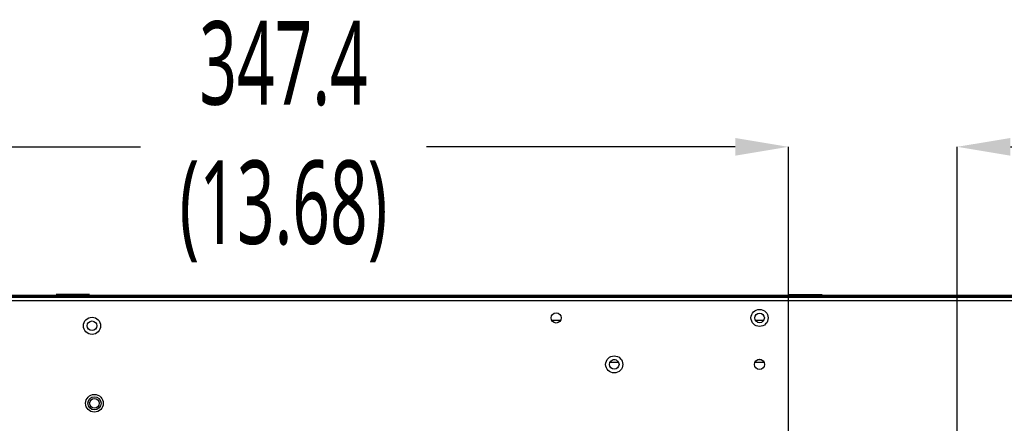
# Model space of a CAD drawing. Header units: millimetres. Extents: x 0 to 1118, y 0 to 864.
# Tile 52 of 69: x 724 to 809, y 460 to 495. Entities that reach past the tile are written whole.
import ezdxf

# ---------------------------------------------------------------- set-up
doc = ezdxf.new("R2010")
doc.units = ezdxf.units.MM
doc.header["$PDSIZE"] = -1
doc.styles.add('SLDTEXTSTYLE0', font='meiryo.ttc', dxfattribs={"width": 0.605})
doc.dimstyles.new('SLDDIMSTYLE0', dxfattribs={"dimtxt": 7.191292, "dimasz": 4.572, "dimexe": 0, "dimexo": 0.0625, "dimgap": 1.797823, "dimtad": 0, "dimtih": 1, "dimtoh": 1, "dimdec": 1, "dimlfac": 4, "dimrnd": 1e-09, "dimzin": 12, "dimdsep": 46, "dimtxsty": 'SLDTEXTSTYLE0', "dimsah": 1, "dimcen": 0.09, "dimadec": 0, "dimazin": 3, "dimtfac": 1, "dimtofl": 0, "dimtmove": 0, "dimatfit": 3, "dimfxl": 1, "dimfrac": 2, "dimtolj": 1, "dimtzin": 12, "dimarcsym": 0})
doc.dimstyles.new('SLDDIMSTYLE3', dxfattribs={"dimtxt": 7.191292, "dimasz": 4.572, "dimexe": 0, "dimexo": 0.0625, "dimgap": 1.797823, "dimtad": 0, "dimtih": 1, "dimtoh": 1, "dimdec": 1, "dimlfac": 4, "dimrnd": 1e-09, "dimzin": 4, "dimdsep": 46, "dimtxsty": 'SLDTEXTSTYLE0', "dimsah": 1, "dimcen": 0.09, "dimadec": 0, "dimazin": 1, "dimtfac": 1, "dimtofl": 0, "dimtmove": 0, "dimatfit": 3, "dimfxl": 1, "dimfrac": 2, "dimtolj": 1, "dimtzin": 12, "dimarcsym": 0})

# ---------------------------------------------------------------- blocks, each defined once
blk = doc.blocks.new('_D_9')
at = {"color": 0, "linetype": 'Continuous', "lineweight": -2}
for p, q in [((805.003, 438.097), (805.003, 484.049)), ((809.575, 484.049), (842.716, 484.049)), ((900.431, 484.049), (867.291, 484.049)), ((905.003, 438.097), (905.003, 484.049))]:
    blk.add_line(p, q, dxfattribs=at)
at = {"color": 0}
for points in [[(809.575, 484.811), (809.575, 483.287), (805.003, 484.049)], [(900.431, 483.287), (900.431, 484.811), (905.003, 484.049)]]:
    blk.add_solid(points, dxfattribs=at)
at = {"layer": 'Defpoints', "color": 0}
for p in [(905.003, 484.049), (805.003, 438.034), (905.003, 438.034)]:
    blk.add_point(p, dxfattribs=at)
at = {"color": 0, "lineweight": 0, "insert": (855.003, 494.863), "char_height": 7.1913, "attachment_point": 2, "style": 'SLDTEXTSTYLE0'}
blk.add_mtext('\\A1;400.0\\P(15.75)', dxfattribs=at)
blk = doc.blocks.new('_D_10')
at = {"color": 0, "linetype": 'Continuous', "lineweight": -2}
for p, q in [((703.632, 471.015), (703.632, 484.049)), ((708.204, 484.049), (734.771, 484.049)), ((785.912, 484.049), (759.346, 484.049)), ((790.484, 444.492), (790.484, 484.049))]:
    blk.add_line(p, q, dxfattribs=at)
at = {"color": 0}
for points in [[(708.204, 484.811), (708.204, 483.287), (703.632, 484.049)], [(785.912, 483.287), (785.912, 484.811), (790.484, 484.049)]]:
    blk.add_solid(points, dxfattribs=at)
at = {"layer": 'Defpoints', "color": 0}
for p in [(790.484, 484.049), (703.632, 470.953), (790.484, 444.429)]:
    blk.add_point(p, dxfattribs=at)
at = {"color": 0, "lineweight": 0, "insert": (747.058, 494.867), "char_height": 7.1913, "attachment_point": 2, "style": 'SLDTEXTSTYLE0'}
blk.add_mtext('\\A1;347.4\\P(13.68)', dxfattribs=at)

msp = doc.modelspace()

# ---------------------------------------------------------------- linework, layer by layer
at = {"color": 7, "linetype": 'Continuous', "lineweight": 30}
for p, q in [((1005.7292, 471.0691), (704.2778, 471.0691)), ((708.6521, 471.2691), (838.0722, 471.2691)), ((708.6521, 471.2341), (838.071, 471.2341)), ((727.5085, 471.3486), (727.5085, 471.3286)), ((730.3835, 471.3486), (727.5085, 471.3486)), ((727.5085, 471.3286), (730.3835, 471.3286)), ((730.3835, 471.3286), (730.3835, 471.3486)), ((790.5085, 471.3486), (790.5085, 471.3286)), ((790.5085, 471.3486), (793.3835, 471.3486)), ((790.5085, 471.3286), (793.3835, 471.3286)), ((793.3835, 471.3286), (793.3835, 471.3486)), ((704.101, 470.8191), (1005.906, 470.8191)), ((770.1059, 469.1366), (770.9011, 469.1366)), ((787.6336, 469.1366), (788.3734, 469.1366)), ((775.8868, 465.4716), (775.1202, 465.4716)), ((775.5938, 465.7216), (775.4132, 465.7216)), ((788.4136, 465.4716), (787.5934, 465.4716)), ((788.175, 465.7216), (787.832, 465.7216))]:
    msp.add_line(p, q, dxfattribs=at)
for centre, radius in [((788.0035, 469.3191), 0.7375), ((730.5897, 468.6441), 0.7375), ((770.5035, 469.3191), 0.4375), ((788.0035, 469.3191), 0.4125), ((730.5897, 468.6441), 0.4125), ((775.5035, 465.3191), 0.7375), ((775.5035, 465.3191), 0.4125), ((788.0035, 465.3191), 0.4375), ((730.796, 461.9716), 0.7625), ((730.796, 461.9716), 0.5672), ((730.796, 461.9716), 0.4125)]:
    msp.add_circle(centre, radius, dxfattribs=at)

# ---------------------------------------------------------------- dimensions: what is measured, and where the dimension line sits
at = {"color": 7, "linetype": 'Continuous', "lineweight": 0}
for base, p1, p2, text, dimstyle, picture, middle in [((790.4842, 484.0486), (703.6322, 470.9526), (790.4842, 444.4291), '<>\\P(13.68)', 'SLDDIMSTYLE0', '_D_10', (747.0582, 484.0486)), ((905.0035, 484.0486), (805.0035, 438.0341), (905.0035, 438.0341), '<>\\P(15.75)', 'SLDDIMSTYLE3', '_D_9', (855.0035, 484.0486))]:
    dim = msp.add_linear_dim(base=base, p1=p1, p2=p2, text=text, dimstyle=dimstyle, dxfattribs=at)
    dim.commit()
    dim.dimension.update_dxf_attribs({"geometry": picture, "text_midpoint": middle, "dimtype": 160})

doc.saveas('drawing.dxf')
